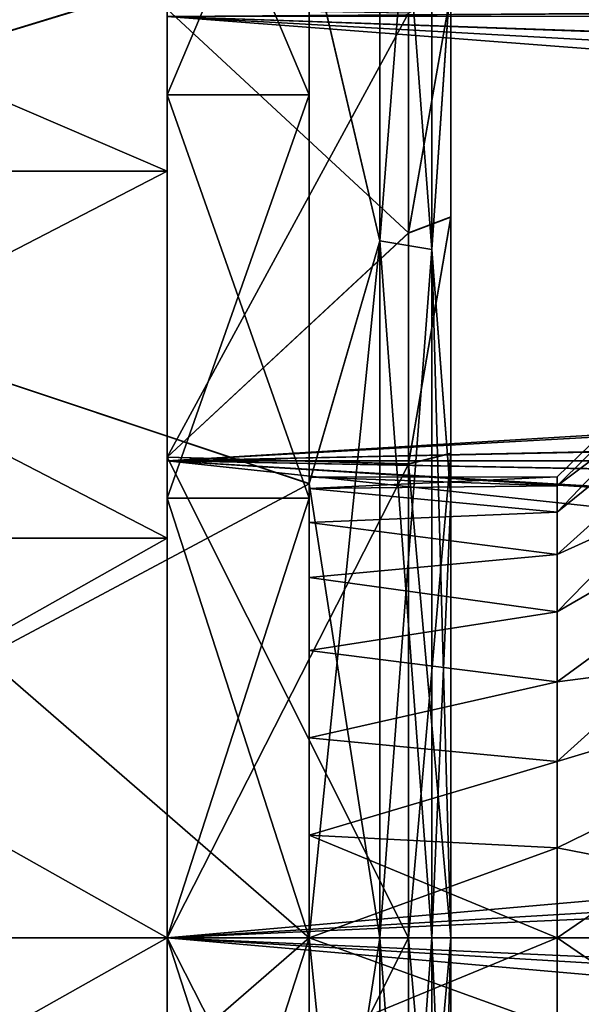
# Model space of a CAD drawing. Header units: metres. Extents: x -46 to 104, y -30 to 30.
# Tile 11 of 127: x -41.54 to -37.58, y -0.47 to 6.48. Entities that reach past the tile are written whole.
import ezdxf

# ---------------------------------------------------------------- set-up
doc = ezdxf.new("R2010")
doc.units = ezdxf.units.M
doc.layers.add('solid_122529', color=7, linetype='CONTINUOUS')

msp = doc.modelspace()

# ---------------------------------------------------------------- linework, layer by layer
at = {"layer": 'solid_122529'}
for points in [[(-39.5, 7.046187, 1070.839233), (-45.5, 5.209611, 1070.455811), (-45.5, 10.260863, 1071.809326)], [(-39.5, 7.041001, 1129.161987), (-45.5, 10.260863, 1128.190674), (-45.5, 5.209611, 1129.544189)], [(-39.5, 7.046187, -29.160782), (-45.5, 5.209611, -29.544201), (-45.5, 10.260863, -28.190678)], [(-39.5, 7.041001, 29.162035), (-45.5, 10.260863, 28.190678), (-45.5, 5.209611, 29.544201)], [(-39, 9.697482, 1071.752197), (-39, 4.915786, 1070.54126), (-39.5, 7.046187, 1070.839233)], [(-39, 4.915786, 1129.45874), (-39, 9.697482, 1128.247803), (-39.5, 7.041001, 1129.161987)], [(-39, 9.697482, -28.247801), (-39, 4.915786, -29.458691), (-39.5, 7.046187, -29.160782)], [(-39, 4.915786, 29.458691), (-39, 9.697482, 28.247801), (-39.5, 7.041001, 29.162035)], [(-38.633713, 4.855466, 1070.902832), (-39, 4.915786, 1070.54126), (-39, 9.697482, 1071.752197)], [(-38.633713, 9.578486, 1072.098877), (-38.633713, 4.855466, 1070.902832), (-39, 9.697482, 1071.752197)], [(-38.633713, 9.578486, 1127.901123), (-39, 9.697482, 1128.247803), (-39, 4.915786, 1129.45874)], [(-38.633713, 4.855466, -29.09721), (-39, 4.915786, -29.458691), (-39, 9.697482, -28.247801)], [(-38.633713, 9.578486, -27.901178), (-38.633713, 4.855466, -29.09721), (-39, 9.697482, -28.247801)], [(-38.633713, 9.578486, 27.901178), (-39, 9.697482, 28.247801), (-39, 4.915786, 29.458691)], [(-38.633713, 4.855466, 1129.097168), (-38.633713, 9.578486, 1127.901123), (-39, 4.915786, 1129.45874)], [(-38.633713, 4.855466, 29.09721), (-38.633713, 9.578486, 27.901178), (-39, 4.915786, 29.458691)], [(-38.633713, 4.855466, 1129.097168), (-38.5, 6.806489, 1128.189331), (-38.633713, 9.578486, 1127.901123)], [(-38.633713, 9.578486, 1072.098877), (-38.5, 6.811481, 1071.81189), (-38.633713, 4.855466, 1070.902832)], [(-38.633713, 4.855466, 29.09721), (-38.5, 6.806489, 28.189314), (-38.633713, 9.578486, 27.901178)], [(-38.633713, 9.578486, -27.901178), (-38.5, 6.811481, -28.188107), (-38.633713, 4.855466, -29.09721)], [(-39.5, 5.946227, 9.254139), (-40.5, 8.312679, 7.204017), (-39.5, 8.313657, 7.202953)], [(-39.5, 8.313657, -7.202953), (-40.5, 8.312679, -7.204017), (-40.5, 5.946789, -9.253731)], [(-39.5, 8.313657, -7.202953), (-40.5, 5.946789, -9.253731), (-39.5, 5.946227, -9.254139)], [(-39.5, 5.946227, 1109.25415), (-40.5, 8.312679, 1107.203979), (-39.5, 8.313657, 1107.203003)], [(-39.5, 8.313657, 1092.796997), (-40.5, 8.312679, 1092.796021), (-40.5, 5.946789, 1090.746216)], [(-39.5, 8.313657, 1092.796997), (-40.5, 5.946789, 1090.746216), (-39.5, 5.946227, 1090.74585)], [(-40.5, 5.946789, -9.253731), (-40.5, 8.312679, -7.204017), (-40.5, 6.499179, -11.258723)], [(-40.5, 8.312679, 7.204017), (-40.5, 5.946789, 9.253731), (-40.5, 6.499179, 11.258723)], [(-39.5, 5.946227, 9.254139), (-40.5, 5.946789, 9.253731), (-40.5, 8.312679, 7.204017)], [(-40.5, 5.946789, 1090.746216), (-40.5, 8.312679, 1092.796021), (-40.5, 6.499179, 1088.741333)], [(-40.5, 8.312679, 1107.203979), (-40.5, 5.946789, 1109.253784), (-40.5, 6.499179, 1111.258667)], [(-39.5, 5.946227, 1109.25415), (-40.5, 5.946789, 1109.253784), (-40.5, 8.312679, 1107.203979)], [(-39.5, 8.313657, 7.202953), (-39.5, 8.313657, -7.202953), (-39.5, 5.946227, -9.254139)], [(-39.5, 5.946227, 9.254139), (-39.5, 8.313657, 7.202953), (-39.5, 5.946227, -9.254139)], [(-39.5, 8.313657, 1107.203003), (-39.5, 8.313657, 1092.796997), (-39.5, 5.946227, 1090.74585)], [(-39.5, 5.946227, 1109.25415), (-39.5, 8.313657, 1107.203003), (-39.5, 5.946227, 1090.74585)], [(-40.5, 5.406408, 1108.412476), (-45.5, 5.406408, 1108.412476), (-45.5, 7.557496, 1106.548584)], [(-40.5, 5.406408, 1108.412476), (-45.5, 7.557496, 1106.548584), (-40.5, 7.557496, 1106.548584)], [(-40.5, 7.557496, 1093.451416), (-45.5, 7.557496, 1093.451416), (-45.5, 5.406408, 1091.587524)], [(-40.5, 7.557496, 1093.451416), (-45.5, 5.406408, 1091.587524), (-40.5, 5.406408, 1091.587524)], [(-40.5, 5.406408, 8.412536), (-45.5, 5.406408, 8.412536), (-45.5, 7.557496, 6.548607)], [(-40.5, 5.406408, 8.412536), (-45.5, 7.557496, 6.548607), (-40.5, 7.557496, 6.548607)], [(-40.5, 7.557496, -6.548607), (-45.5, 7.557496, -6.548607), (-45.5, 5.406408, -8.412536)], [(-40.5, 7.557496, -6.548607), (-45.5, 5.406408, -8.412536), (-40.5, 5.406408, -8.412536)], [(-40.5, 5.406408, 1108.412476), (-40.5, 7.557496, 1106.548584), (-40.5, 6.55043, 1111.344604)], [(-40.5, 7.557496, 1093.451416), (-40.5, 5.406408, 1091.587524), (-40.5, 6.55043, 1088.655396)], [(-40.5, 5.406408, 8.412536), (-40.5, 7.557496, 6.548607), (-40.5, 6.55043, 11.344646)], [(-40.5, 7.557496, -6.548607), (-40.5, 5.406408, -8.412536), (-40.5, 6.55043, -11.344646)], [(-39.5, 7.046187, 1070.839233), (-39.5, 3.204264, 1070.171631), (-45.5, 5.209611, 1070.455811)], [(-39.5, 7.046187, -29.160782), (-39.5, 3.204264, -29.828388), (-45.5, 5.209611, -29.544201)], [(-39.5, 3.201407, 1129.828735), (-39.5, 7.041001, 1129.161987), (-45.5, 5.209611, 1129.544189)], [(-39.5, 3.201407, 29.828693), (-39.5, 7.041001, 29.162035), (-45.5, 5.209611, 29.544201)], [(-39, 4.915786, 1070.54126), (-39.5, 3.204264, 1070.171631), (-39.5, 7.046187, 1070.839233)], [(-39, 4.915786, -29.458691), (-39.5, 3.204264, -29.828388), (-39.5, 7.046187, -29.160782)], [(-39, 4.915786, 1129.45874), (-39.5, 7.041001, 1129.161987), (-39.5, 3.201407, 1129.828735)], [(-39, 4.915786, 29.458691), (-39.5, 7.041001, 29.162035), (-39.5, 3.201407, 29.828693)], [(-38.633713, 4.855466, 1070.902832), (-38.5, 6.811481, 1071.81189), (-38.5, 3.096967, 1071.167969)], [(-38.633713, 4.855466, -29.09721), (-38.5, 6.811481, -28.188107), (-38.5, 3.096967, -28.832069)], [(-38.5, 3.416509, 1087.043335), (-38.5, 3.096967, 1071.167969), (-38.5, 6.811481, 1071.81189)], [(-38.5, 5.08266, 1087.601929), (-38.5, 3.416509, 1087.043335), (-38.5, 6.811481, 1071.81189)], [(-38.5, 6.668959, 1088.377563), (-38.5, 5.08266, 1087.601929), (-38.5, 6.811481, 1071.81189)], [(-38.5, 3.416509, -12.95667), (-38.5, 3.096967, -28.832069), (-38.5, 6.811481, -28.188107)], [(-38.5, 5.08266, -12.398057), (-38.5, 3.416509, -12.95667), (-38.5, 6.811481, -28.188107)], [(-38.5, 6.668959, -11.622485), (-38.5, 5.08266, -12.398057), (-38.5, 6.811481, -28.188107)], [(-7.415249, 5.360651, 11.843286), (-6.188148, 6.741112, 11.115639), (-40.5, 6.499179, 11.258723)], [(-38.633713, 4.855466, 1129.097168), (-38.5, 3.094217, 1128.832397), (-38.5, 6.806489, 1128.189331)], [(-38.633713, 4.855466, 29.09721), (-38.5, 3.094217, 28.832367), (-38.5, 6.806489, 28.189314)], [(-38.5, 6.670246, 1111.621704), (-38.5, 6.806489, 1128.189331), (-38.5, 3.094217, 1128.832397)], [(-38.5, 6.670246, 11.621749), (-38.5, 6.806489, 28.189314), (-38.5, 3.094217, 28.832367)], [(-6.219734, 6.711981, 1088.866699), (-7.440596, 5.325414, 1088.140869), (-40.5, 6.499179, 1088.741333)], [(-38.800007, 4.97253, 1112.119629), (-38.5, 6.670246, 1111.621704), (-38.5, 5.083976, 1112.397583)], [(-38.799995, 6.5232, 1111.360352), (-38.5, 6.670246, 1111.621704), (-38.800007, 4.97253, 1112.119629)], [(-38.800007, 4.97253, 12.119569), (-38.5, 6.670246, 11.621749), (-38.5, 5.083976, 12.397523)], [(-38.799995, 6.5232, 11.360364), (-38.5, 6.670246, 11.621749), (-38.800007, 4.97253, 12.119569)], [(-38.800007, 4.970691, 1087.879639), (-38.5, 5.08266, 1087.601929), (-38.5, 6.668959, 1088.377563)], [(-38.800007, 4.970691, 1087.879639), (-38.5, 6.668959, 1088.377563), (-38.799999, 6.521416, 1088.638672)], [(-38.800007, 4.970691, -12.120323), (-38.5, 5.08266, -12.398057), (-38.5, 6.668959, -11.622485)], [(-38.800007, 4.970691, -12.120323), (-38.5, 6.668959, -11.622485), (-38.799999, 6.521416, -11.361388)], [(-38.5, 5.083976, 1112.397583), (-38.5, 6.670246, 1111.621704), (-38.5, 3.094217, 1128.832397)], [(-38.5, 5.083976, 12.397523), (-38.5, 6.670246, 11.621749), (-38.5, 3.094217, 28.832367)], [(-40.5, 5.406408, 1108.412476), (-40.5, 6.55043, 1111.344604), (-40.5, 3.390869, 1112.653564)], [(-38.800007, 4.97253, 1112.119629), (-40.5, 3.390869, 1112.653564), (-40.5, 6.55043, 1111.344604)], [(-38.799995, 6.5232, 1111.360352), (-38.800007, 4.97253, 1112.119629), (-40.5, 6.55043, 1111.344604)], [(-40.5, 5.406408, 1091.587524), (-40.5, 3.390869, 1087.346436), (-40.5, 6.55043, 1088.655396)], [(-38.799999, 6.521416, 1088.638672), (-40.5, 6.55043, 1088.655396), (-40.5, 3.390869, 1087.346436)], [(-40.5, 5.406408, 8.412536), (-40.5, 6.55043, 11.344646), (-40.5, 3.390869, 12.653527)], [(-38.800007, 4.97253, 12.119569), (-40.5, 3.390869, 12.653527), (-40.5, 6.55043, 11.344646)], [(-38.799995, 6.5232, 11.360364), (-38.800007, 4.97253, 12.119569), (-40.5, 6.55043, 11.344646)], [(-40.5, 5.406408, -8.412536), (-40.5, 3.390869, -12.653527), (-40.5, 6.55043, -11.344646)], [(-38.799999, 6.521416, -11.361388), (-40.5, 6.55043, -11.344646), (-40.5, 3.390869, -12.653527)], [(-38.800007, 4.970691, 1087.879639), (-38.799999, 6.521416, 1088.638672), (-40.5, 3.390869, 1087.346436)], [(-38.800007, 4.970691, -12.120323), (-38.799999, 6.521416, -11.361388), (-40.5, 3.390869, -12.653527)], [(16, 6.499997, -11.258332), (16, 3.364645, -12.557036), (-40.5, 6.499179, -11.258723)], [(16, 6.499997, 1111.258301), (-40.5, 6.499179, 1111.258667), (-40.5, 3.364976, 1112.556763)], [(16, 3.364645, 1112.557007), (16, 6.499997, 1111.258301), (-40.5, 3.364976, 1112.556763)], [(-40.5, 5.946789, -9.253731), (-40.5, 6.499179, -11.258723), (-40.5, 3.364976, -12.556726)], [(16, 3.364645, -12.557036), (-40.5, 3.364976, -12.556726), (-40.5, 6.499179, -11.258723)], [(-40.5, 5.946789, 9.253731), (-40.5, 3.364976, 12.556726), (-40.5, 6.499179, 11.258723)], [(-7.415249, 5.360651, 11.843286), (-40.5, 6.499179, 11.258723), (-40.5, 3.364976, 12.556726)], [(-40.5, 5.946789, 1090.746216), (-40.5, 6.499179, 1088.741333), (-40.5, 3.364976, 1087.443237)], [(-8.215815, 4.027758, 1087.639648), (-40.5, 3.364976, 1087.443237), (-40.5, 6.499179, 1088.741333)], [(-7.440596, 5.325414, 1088.140869), (-8.215815, 4.027758, 1087.639648), (-40.5, 6.499179, 1088.741333)], [(-40.5, 5.946789, 1109.253784), (-40.5, 3.364976, 1112.556763), (-40.5, 6.499179, 1111.258667)], [(-37.75, 3.002609, -1.243721), (-34.5, 5.629165, -3.25), (-34.5, 6.40125, -1.128713)], [(-37.75, 3.25), (-34.5, 6.40125, -1.128713), (-34.5, 6.40125, 1.128713)], [(-37.75, 3.187552, -0.634044), (-37.75, 3.002609, -1.243721), (-34.5, 6.40125, -1.128713)], [(-37.75, 3.25), (-37.75, 3.187552, -0.634044), (-34.5, 6.40125, -1.128713)], [(-37.75, 3.187552, 0.634044), (-34.5, 6.40125, 1.128713), (-34.5, 5.629165, 3.25)], [(-37.75, 3.187552, 0.634044), (-37.75, 3.25), (-34.5, 6.40125, 1.128713)], [(-37.75, 3.002609, 1098.756226), (-34.5, 5.629165, 1096.75), (-34.5, 6.40125, 1098.871338)], [(-37.75, 3.25, 1100), (-34.5, 6.40125, 1098.871338), (-34.5, 6.40125, 1101.128662)], [(-37.75, 3.187552, 1099.365967), (-37.75, 3.002609, 1098.756226), (-34.5, 6.40125, 1098.871338)], [(-37.75, 3.25, 1100), (-37.75, 3.187552, 1099.365967), (-34.5, 6.40125, 1098.871338)], [(-37.75, 3.187552, 1100.634033), (-34.5, 6.40125, 1101.128662), (-34.5, 5.629165, 1103.25)], [(-37.75, 3.187552, 1100.634033), (-37.75, 3.25, 1100), (-34.5, 6.40125, 1101.128662)], [(-40.5, 3.099742, -10.554095), (-40.5, 5.946789, -9.253731), (-40.5, 3.364976, -12.556726)], [(-40.5, 5.946789, 9.253731), (-40.5, 3.099742, 10.554095), (-40.5, 3.364976, 12.556726)], [(-39.5, 3.099592, 10.554052), (-40.5, 3.099742, 10.554095), (-40.5, 5.946789, 9.253731)], [(-39.5, 3.099592, 10.554052), (-40.5, 5.946789, 9.253731), (-39.5, 5.946227, 9.254139)], [(-39.5, 5.946227, -9.254139), (-40.5, 5.946789, -9.253731), (-40.5, 3.099742, -10.554095)], [(-40.5, 3.099742, 1089.445923), (-40.5, 5.946789, 1090.746216), (-40.5, 3.364976, 1087.443237)], [(-40.5, 5.946789, 1109.253784), (-40.5, 3.099742, 1110.554077), (-40.5, 3.364976, 1112.556763)], [(-39.5, 3.099592, 1110.554077), (-40.5, 3.099742, 1110.554077), (-40.5, 5.946789, 1109.253784)], [(-39.5, 3.099592, 1110.554077), (-40.5, 5.946789, 1109.253784), (-39.5, 5.946227, 1109.25415)], [(-39.5, 5.946227, 1090.74585), (-40.5, 5.946789, 1090.746216), (-40.5, 3.099742, 1089.445923)], [(-39.5, 5.946227, -9.254139), (-40.5, 3.099742, -10.554095), (-39.5, 3.099592, -10.554052)], [(-39.5, 5.946227, 1090.74585), (-40.5, 3.099742, 1089.445923), (-39.5, 3.099592, 1089.445923)], [(-39.5, 5.946227, 9.254139), (-39.5, 5.946227, -9.254139), (-39.5, 3.099592, -10.554052)], [(-39.5, 3.249742), (-39.5, 5.946227, 9.254139), (-39.5, 3.099592, -10.554052)], [(-39.5, 3.168334, 0.722876), (-39.5, 3.099592, 10.554052), (-39.5, 5.946227, 9.254139)], [(-39.5, 3.249742), (-39.5, 3.168334, 0.722876), (-39.5, 5.946227, 9.254139)], [(-39.5, 5.946227, 1109.25415), (-39.5, 3.249742, 1100), (-39.5, 3.168334, 1100.7229)], [(-39.5, 5.946227, 1109.25415), (-39.5, 3.099592, 1089.445923), (-39.5, 3.249742, 1100)], [(-39.5, 3.099592, 1110.554077), (-39.5, 5.946227, 1109.25415), (-39.5, 3.168334, 1100.7229)], [(-39.5, 5.946227, 1109.25415), (-39.5, 5.946227, 1090.74585), (-39.5, 3.099592, 1089.445923)], [(-37.75, 2.298097, -2.298097), (-34.5, 4.17812, -4.979289), (-34.5, 5.629165, -3.25)], [(-37.75, 2.702276, -1.805603), (-37.75, 2.298097, -2.298097), (-34.5, 5.629165, -3.25)], [(-37.75, 3.002609, -1.243721), (-37.75, 2.702276, -1.805603), (-34.5, 5.629165, -3.25)], [(-37.75, 2.702276, 1.805603), (-34.5, 5.629165, 3.25), (-34.5, 4.17812, 4.979289)], [(-37.75, 3.002609, 1.243721), (-37.75, 3.187552, 0.634044), (-34.5, 5.629165, 3.25)], [(-37.75, 2.702276, 1.805603), (-37.75, 3.002609, 1.243721), (-34.5, 5.629165, 3.25)], [(-37.75, 2.298097, 1097.701904), (-34.5, 4.17812, 1095.020752), (-34.5, 5.629165, 1096.75)], [(-37.75, 2.702276, 1098.194336), (-37.75, 2.298097, 1097.701904), (-34.5, 5.629165, 1096.75)], [(-37.75, 3.002609, 1098.756226), (-37.75, 2.702276, 1098.194336), (-34.5, 5.629165, 1096.75)], [(-37.75, 2.702276, 1101.805664), (-34.5, 5.629165, 1103.25), (-34.5, 4.17812, 1104.979248)], [(-37.75, 3.002609, 1101.243774), (-37.75, 3.187552, 1100.634033), (-34.5, 5.629165, 1103.25)], [(-37.75, 2.702276, 1101.805664), (-37.75, 3.002609, 1101.243774), (-34.5, 5.629165, 1103.25)], [(-40.5, 2.817326, 1109.594971), (-45.5, 2.817326, 1109.594971), (-45.5, 5.406408, 1108.412476)], [(-40.5, 2.817326, 1109.594971), (-45.5, 5.406408, 1108.412476), (-40.5, 5.406408, 1108.412476)], [(-40.5, 5.406408, 1091.587524), (-45.5, 5.406408, 1091.587524), (-45.5, 2.817326, 1090.405029)], [(-40.5, 5.406408, 1091.587524), (-45.5, 2.817326, 1090.405029), (-40.5, 2.817326, 1090.405029)], [(-40.5, 2.817326, 9.59493), (-45.5, 2.817326, 9.59493), (-45.5, 5.406408, 8.412536)], [(-40.5, 2.817326, 9.59493), (-45.5, 5.406408, 8.412536), (-40.5, 5.406408, 8.412536)], [(-40.5, 5.406408, -8.412536), (-45.5, 5.406408, -8.412536), (-45.5, 2.817326, -9.59493)], [(-40.5, 5.406408, -8.412536), (-45.5, 2.817326, -9.59493), (-40.5, 2.817326, -9.59493)], [(-40.5, 2.817326, 1109.594971), (-40.5, 5.406408, 1108.412476), (-40.5, 3.390869, 1112.653564)], [(-40.5, 5.406408, 1091.587524), (-40.5, 2.817326, 1090.405029), (-40.5, 3.390869, 1087.346436)], [(-40.5, 2.817326, 9.59493), (-40.5, 5.406408, 8.412536), (-40.5, 3.390869, 12.653527)], [(-40.5, 5.406408, -8.412536), (-40.5, 2.817326, -9.59493), (-40.5, 3.390869, -12.653527)], [(-8.199239, 4.061405, 12.349291), (-7.415249, 5.360651, 11.843286), (-40.5, 3.364976, 12.556726)], [(-45.5, 5.209611, 1070.455811), (-39.5, 0, 1070), (-45.5, 0, 1070)], [(-39.5, 3.204264, 1070.171631), (-39.5, 0, 1070), (-45.5, 5.209611, 1070.455811)], [(-39.5, 3.201407, 1129.828735), (-45.5, 5.209611, 1129.544189), (-45.5, 0, 1130)], [(-45.5, 5.209611, -29.544201), (-39.5, 0, -30), (-45.5, 0, -30)], [(-39.5, 3.204264, -29.828388), (-39.5, 0, -30), (-45.5, 5.209611, -29.544201)], [(-39.5, 3.201407, 29.828693), (-45.5, 5.209611, 29.544201), (-45.5, 0, 30)], [(-38.800007, 4.97253, 1112.119629), (-38.5, 5.083976, 1112.397583), (-38.799973, 3.342537, 1112.666382)], [(-38.800007, 4.97253, 12.119569), (-38.5, 5.083976, 12.397523), (-38.799973, 3.342537, 12.66639)], [(-38.79998, 3.341006, 1087.333252), (-38.5, 5.08266, 1087.601929), (-38.800007, 4.970691, 1087.879639)], [(-38.79998, 3.341006, -12.666795), (-38.5, 5.08266, -12.398057), (-38.800007, 4.970691, -12.120323)], [(-38.79998, 3.341006, 1087.333252), (-38.5, 3.416509, 1087.043335), (-38.5, 5.08266, 1087.601929)], [(-38.79998, 3.341006, -12.666795), (-38.5, 3.416509, -12.95667), (-38.5, 5.08266, -12.398057)], [(-38.799973, 3.342537, 1112.666382), (-38.5, 5.083976, 1112.397583), (-38.5, 3.417471, 1112.956421)], [(-38.799973, 3.342537, 12.66639), (-38.5, 5.083976, 12.397523), (-38.5, 3.417471, 12.956394)], [(-38.5, 3.417471, 1112.956421), (-38.5, 5.083976, 1112.397583), (-38.5, 3.094217, 1128.832397)], [(-38.5, 3.417471, 12.956394), (-38.5, 5.083976, 12.397523), (-38.5, 3.094217, 28.832367)], [(-38.800007, 4.97253, 1112.119629), (-38.799973, 3.342537, 1112.666382), (-40.5, 3.390869, 1112.653564)], [(-38.800007, 4.97253, 12.119569), (-38.799973, 3.342537, 12.66639), (-40.5, 3.390869, 12.653527)], [(-38.79998, 3.341006, 1087.333252), (-38.800007, 4.970691, 1087.879639), (-40.5, 3.390869, 1087.346436)], [(-38.79998, 3.341006, -12.666795), (-38.800007, 4.970691, -12.120323), (-40.5, 3.390869, -12.653527)], [(-39, 4.915786, 1129.45874), (-39.5, 3.201407, 1129.828735), (-39.5, 0, 1130)], [(-39, 0, 1129.865967), (-39, 4.915786, 1129.45874), (-39.5, 0, 1130)], [(-39, 4.915786, 1070.54126), (-39, 0, 1070.134033), (-39.5, 3.204264, 1070.171631)], [(-39, 4.915786, 29.458691), (-39.5, 3.201407, 29.828693), (-39.5, 0, 30)], [(-39, 0, 29.866026), (-39, 4.915786, 29.458691), (-39.5, 0, 30)], [(-39, 4.915786, -29.458691), (-39, 0, -29.866026), (-39.5, 3.204264, -29.828388)], [(-38.633713, 0, 1070.500488), (-39, 0, 1070.134033), (-39, 4.915786, 1070.54126)], [(-38.633713, 4.855466, 1070.902832), (-38.633713, 0, 1070.500488), (-39, 4.915786, 1070.54126)], [(-38.633713, 4.855466, 1129.097168), (-39, 4.915786, 1129.45874), (-39, 0, 1129.865967)], [(-38.633713, 0, -29.499546), (-39, 0, -29.866026), (-39, 4.915786, -29.458691)], [(-38.633713, 4.855466, -29.09721), (-38.633713, 0, -29.499546), (-39, 4.915786, -29.458691)], [(-38.633713, 4.855466, 29.09721), (-39, 4.915786, 29.458691), (-39, 0, 29.866026)], [(-38.633713, 0, 1129.499512), (-38.633713, 4.855466, 1129.097168), (-39, 0, 1129.865967)], [(-38.633713, 0, 29.499546), (-38.633713, 4.855466, 29.09721), (-39, 0, 29.866026)], [(-38.633713, 0, 1129.499512), (-38.5, 3.094217, 1128.832397), (-38.633713, 4.855466, 1129.097168)], [(-38.633713, 4.855466, 1070.902832), (-38.5, 3.096967, 1071.167969), (-38.5, 0, 1071)], [(-38.633713, 4.855466, 1070.902832), (-38.5, 0, 1071), (-38.633713, 0, 1070.500488)], [(-38.633713, 0, 29.499546), (-38.5, 3.094217, 28.832367), (-38.633713, 4.855466, 29.09721)], [(-38.633713, 4.855466, -29.09721), (-38.5, 3.096967, -28.832069), (-38.5, 0, -29)], [(-38.633713, 4.855466, -29.09721), (-38.5, 0, -29), (-38.633713, 0, -29.499546)], [(-37.75, 1.243721, -3.002609), (-34.5, 2.223131, -6.108002), (-34.5, 4.17812, -4.979289)], [(-37.75, 1.805603, -2.702276), (-37.75, 1.243721, -3.002609), (-34.5, 4.17812, -4.979289)], [(-37.75, 2.298097, -2.298097), (-37.75, 1.805603, -2.702276), (-34.5, 4.17812, -4.979289)], [(-37.75, 1.805603, 2.702276), (-34.5, 4.17812, 4.979289), (-34.5, 2.223131, 6.108002)], [(-37.75, 2.298097, 2.298097), (-37.75, 2.702276, 1.805603), (-34.5, 4.17812, 4.979289)], [(-37.75, 1.805603, 2.702276), (-37.75, 2.298097, 2.298097), (-34.5, 4.17812, 4.979289)], [(-37.75, 1.243721, 1096.997437), (-34.5, 2.223131, 1093.891968), (-34.5, 4.17812, 1095.020752)], [(-37.75, 1.805603, 1097.297729), (-37.75, 1.243721, 1096.997437), (-34.5, 4.17812, 1095.020752)], [(-37.75, 2.298097, 1097.701904), (-37.75, 1.805603, 1097.297729), (-34.5, 4.17812, 1095.020752)], [(-37.75, 1.805603, 1102.702271), (-34.5, 4.17812, 1104.979248), (-34.5, 2.223131, 1106.108032)], [(-37.75, 2.298097, 1102.298096), (-37.75, 2.702276, 1101.805664), (-34.5, 4.17812, 1104.979248)], [(-37.75, 1.805603, 1102.702271), (-37.75, 2.298097, 1102.298096), (-34.5, 4.17812, 1104.979248)], [(-8.716358, 2.783795, 12.698444), (-8.199239, 4.061405, 12.349291), (-40.5, 3.364976, 12.556726)], [(-8.215815, 4.027758, 1087.639648), (-8.724292, 2.758857, 1087.296143), (-40.5, 3.364976, 1087.443237)], [(-38.799999, 0, 1086.900024), (-38.5, 0, 1086.599976), (-38.5, 3.416509, 1087.043335)], [(-38.79998, 3.341006, 1087.333252), (-38.799999, 0, 1086.900024), (-38.5, 3.416509, 1087.043335)], [(-38.799999, 0, -13.1), (-38.5, 0, -13.4), (-38.5, 3.416509, -12.95667)], [(-38.79998, 3.341006, -12.666795), (-38.799999, 0, -13.1), (-38.5, 3.416509, -12.95667)], [(-38.799973, 3.342537, 1112.666382), (-38.5, 3.417471, 1112.956421), (-38.5, 0, 1113.400024)], [(-38.799973, 3.342537, 12.66639), (-38.5, 3.417471, 12.956394), (-38.5, 0, 13.4)], [(-38.5, 3.417471, 1112.956421), (-38.5, 3.094217, 1128.832397), (-38.5, 0, 1129)], [(-38.5, 0, 1113.400024), (-38.5, 3.417471, 1112.956421), (-38.5, 0, 1129)], [(-38.5, 3.417471, 12.956394), (-38.5, 3.094217, 28.832367), (-38.5, 0, 29)], [(-38.5, 0, 13.4), (-38.5, 3.417471, 12.956394), (-38.5, 0, 29)], [(-38.5, 3.416509, 1087.043335), (-38.5, 0, 1086.599976), (-38.5, 3.096967, 1071.167969)], [(-38.5, 3.416509, -12.95667), (-38.5, 0, -13.4), (-38.5, 3.096967, -28.832069)], [(-40.5, 0, 1086.900024), (-40.5, 3.390869, 1087.346436), (-40.5, 0, 1090)], [(-40.5, 2.817326, 1090.405029), (-40.5, 0, 1090), (-40.5, 3.390869, 1087.346436)], [(-40.5, 2.817326, 1109.594971), (-40.5, 3.390869, 1112.653564), (-40.5, 0, 1113.099976)], [(-38.799999, 0, 1113.099976), (-40.5, 0, 1113.099976), (-40.5, 3.390869, 1112.653564)], [(-38.799973, 3.342537, 1112.666382), (-38.799999, 0, 1113.099976), (-40.5, 3.390869, 1112.653564)], [(-38.79998, 3.341006, 1087.333252), (-40.5, 3.390869, 1087.346436), (-40.5, 0, 1086.900024)], [(-40.5, 0, -13.1), (-40.5, 3.390869, -12.653527), (-40.5, 0, -10)], [(-40.5, 2.817326, -9.59493), (-40.5, 0, -10), (-40.5, 3.390869, -12.653527)], [(-40.5, 2.817326, 9.59493), (-40.5, 3.390869, 12.653527), (-40.5, 0, 13.1)], [(-38.799999, 0, 13.1), (-40.5, 0, 13.1), (-40.5, 3.390869, 12.653527)], [(-38.799973, 3.342537, 12.66639), (-38.799999, 0, 13.1), (-40.5, 3.390869, 12.653527)], [(-38.79998, 3.341006, -12.666795), (-40.5, 3.390869, -12.653527), (-40.5, 0, -13.1)], [(-40.5, 0, 11), (-40.5, 0, 13), (-40.5, 3.364976, 12.556726)], [(-8.716358, 2.783795, 12.698444), (-40.5, 3.364976, 12.556726), (-40.5, 0, 13)], [(-40.5, 3.099742, -10.554095), (-40.5, 3.364976, -12.556726), (-40.5, 0, -13)], [(16, 0, -13), (-40.5, 0, -13), (-40.5, 3.364976, -12.556726)], [(16, 3.364645, -12.557036), (16, 0, -13), (-40.5, 3.364976, -12.556726)], [(-40.5, 3.099742, 10.554095), (-40.5, 0, 11), (-40.5, 3.364976, 12.556726)], [(-40.5, 3.099742, 1089.445923), (-40.5, 3.364976, 1087.443237), (-40.5, 0, 1087)], [(-9.15, 0, 1087), (-40.5, 0, 1087), (-40.5, 3.364976, 1087.443237)], [(-9.041583, 1.403805, 1087.07605), (-9.15, 0, 1087), (-40.5, 3.364976, 1087.443237)], [(-8.724292, 2.758857, 1087.296143), (-9.041583, 1.403805, 1087.07605), (-40.5, 3.364976, 1087.443237)], [(-40.5, 0, 1111), (-40.5, 0, 1113), (-40.5, 3.364976, 1112.556763)], [(16, 3.364645, 1112.557007), (-40.5, 3.364976, 1112.556763), (-40.5, 0, 1113)], [(-40.5, 3.099742, 1110.554077), (-40.5, 0, 1111), (-40.5, 3.364976, 1112.556763)], [(16, 3.364645, 1112.557007), (-40.5, 0, 1113), (16, 0, 1113)], [(-38.79998, 3.341006, 1087.333252), (-40.5, 0, 1086.900024), (-38.799999, 0, 1086.900024)], [(-38.79998, 3.341006, -12.666795), (-40.5, 0, -13.1), (-38.799999, 0, -13.1)], [(-38.799973, 3.342537, 1112.666382), (-38.5, 0, 1113.400024), (-38.799999, 0, 1113.099976)], [(-38.799973, 3.342537, 12.66639), (-38.5, 0, 13.4), (-38.799999, 0, 13.1)], [(-39.5, 3.201407, 1129.828735), (-45.5, 0, 1130), (-39.5, 0, 1130)], [(-39.5, 3.201407, 29.828693), (-45.5, 0, 30), (-39.5, 0, 30)], [(-37.75, 3.25), (-39.5, 3.249742), (-39.5, 3.168334, -0.722876)], [(-37.75, 3.187552, 0.634044), (-39.5, 3.249742), (-37.75, 3.25)], [(-37.75, 3.25), (-39.5, 3.168334, -0.722876), (-37.75, 3.187552, -0.634044)], [(-39.5, 3.168334, 1099.2771), (-37.75, 3.187552, 1099.365967), (-37.75, 3.25, 1100)], [(-39.5, 3.249742, 1100), (-37.75, 3.25, 1100), (-37.75, 3.187552, 1100.634033)], [(-39.5, 3.249742, 1100), (-39.5, 3.168334, 1099.2771), (-37.75, 3.25, 1100)], [(-39.5, 3.168334, -0.722876), (-39.5, 3.249742), (-39.5, 3.099592, -10.554052)], [(-37.75, 3.187552, 0.634044), (-39.5, 3.168334, 0.722876), (-39.5, 3.249742)], [(-39.5, 3.168334, 1100.7229), (-39.5, 3.249742, 1100), (-37.75, 3.187552, 1100.634033)], [(-39.5, 3.099592, 1089.445923), (-39.5, 3.168334, 1099.2771), (-39.5, 3.249742, 1100)], [(-39, 0, 1070.134033), (-39.5, 0, 1070), (-39.5, 3.204264, 1070.171631)], [(-39, 0, -29.866026), (-39.5, 0, -30), (-39.5, 3.204264, -29.828388)], [(-37.75, 3.002609, 1.243721), (-39.5, 3.168334, 0.722876), (-37.75, 3.187552, 0.634044)], [(-37.75, 3.187552, -0.634044), (-39.5, 3.168334, -0.722876), (-37.75, 3.002609, -1.243721)], [(-39.5, 3.168334, 1099.2771), (-37.75, 3.002609, 1098.756226), (-37.75, 3.187552, 1099.365967)], [(-39.5, 3.168334, 1100.7229), (-37.75, 3.187552, 1100.634033), (-37.75, 3.002609, 1101.243774)], [(-39.5, 2.928171, -1.409573), (-39.5, 3.168334, -0.722876), (-39.5, 3.099592, -10.554052)], [(-39.5, 3.168334, 0.722876), (-39.5, 2.928171, 1.409573), (-39.5, 3.099592, 10.554052)], [(-37.75, 3.002609, 1.243721), (-39.5, 2.928171, 1.409573), (-39.5, 3.168334, 0.722876)], [(-37.75, 3.002609, -1.243721), (-39.5, 3.168334, -0.722876), (-39.5, 2.928171, -1.409573)], [(-39.5, 3.168334, 1099.2771), (-39.5, 2.928171, 1098.590454), (-37.75, 3.002609, 1098.756226)], [(-39.5, 2.928171, 1101.409546), (-39.5, 3.168334, 1100.7229), (-37.75, 3.002609, 1101.243774)], [(-39.5, 3.099592, 1089.445923), (-39.5, 2.928171, 1098.590454), (-39.5, 3.168334, 1099.2771)], [(-39.5, 3.099592, 1110.554077), (-39.5, 3.168334, 1100.7229), (-39.5, 2.928171, 1101.409546)], [(-40.5, 3.099742, -10.554095), (-40.5, 0, -13), (-40.5, 0, -11)], [(-39.5, 3.099592, -10.554052), (-40.5, 3.099742, -10.554095), (-40.5, 0, -11)], [(-39.5, 0, 11), (-40.5, 0, 11), (-40.5, 3.099742, 10.554095)], [(-39.5, 3.099592, 10.554052), (-39.5, 0, 11), (-40.5, 3.099742, 10.554095)], [(-40.5, 0, 1089), (-40.5, 3.099742, 1089.445923), (-40.5, 0, 1087)], [(-39.5, 0, 1111), (-40.5, 0, 1111), (-40.5, 3.099742, 1110.554077)], [(-39.5, 0, 1111), (-40.5, 3.099742, 1110.554077), (-39.5, 3.099592, 1110.554077)], [(-39.5, 3.099592, 1089.445923), (-40.5, 3.099742, 1089.445923), (-40.5, 0, 1089)], [(-39.5, 3.099592, -10.554052), (-40.5, 0, -11), (-39.5, 0, -11)], [(-39.5, 3.099592, 1089.445923), (-40.5, 0, 1089), (-39.5, 0, 1089)], [(-39.5, 3.099592, 10.554052), (-39.5, 0, 3.25), (-39.5, 0, 11)], [(-39.5, 0.72372, 3.168388), (-39.5, 0, 3.25), (-39.5, 3.099592, 10.554052)], [(-39.5, 2.928171, -1.409573), (-39.5, 3.099592, -10.554052), (-39.5, 0, -11)], [(-39.5, 1.410699, 2.927803), (-39.5, 0.72372, 3.168388), (-39.5, 3.099592, 10.554052)], [(-39.5, 2.026845, 2.540401), (-39.5, 1.410699, 2.927803), (-39.5, 3.099592, 10.554052)], [(-39.5, 2.541236, 2.02571), (-39.5, 2.026845, 2.540401), (-39.5, 3.099592, 10.554052)], [(-39.5, 2.928171, 1.409573), (-39.5, 2.541236, 2.02571), (-39.5, 3.099592, 10.554052)], [(-39.5, 3.099592, 1089.445923), (-39.5, 0, 1089), (-39.5, 2.928171, 1098.590454)], [(-39.5, 3.099592, 1110.554077), (-39.5, 2.928171, 1101.409546), (-39.5, 2.541236, 1102.025757)], [(-39.5, 3.099592, 1110.554077), (-39.5, 2.541236, 1102.025757), (-39.5, 2.026845, 1102.540405)], [(-39.5, 3.099592, 1110.554077), (-39.5, 2.026845, 1102.540405), (-39.5, 1.410699, 1102.927856)], [(-39.5, 3.099592, 1110.554077), (-39.5, 1.410699, 1102.927856), (-39.5, 0.72372, 1103.168335)], [(-39.5, 3.099592, 1110.554077), (-39.5, 0.72372, 1103.168335), (-39.5, 0, 1103.25)], [(-39.5, 0, 1111), (-39.5, 3.099592, 1110.554077), (-39.5, 0, 1103.25)], [(-38.633713, 0, 1129.499512), (-38.5, 0, 1129), (-38.5, 3.094217, 1128.832397)], [(-38.633713, 0, 29.499546), (-38.5, 0, 29), (-38.5, 3.094217, 28.832367)], [(-38.5, 0, 1086.599976), (-38.5, 0, 1071), (-38.5, 3.096967, 1071.167969)], [(-38.5, 0, -13.4), (-38.5, 0, -29), (-38.5, 3.096967, -28.832069)], [(-37.75, 2.702276, 1.805603), (-39.5, 2.928171, 1.409573), (-37.75, 3.002609, 1.243721)], [(-37.75, 3.002609, -1.243721), (-39.5, 2.928171, -1.409573), (-37.75, 2.702276, -1.805603)], [(-39.5, 2.928171, 1098.590454), (-37.75, 2.702276, 1098.194336), (-37.75, 3.002609, 1098.756226)], [(-39.5, 2.928171, 1101.409546), (-37.75, 3.002609, 1101.243774), (-37.75, 2.702276, 1101.805664)], [(-39.5, 2.541236, -2.02571), (-39.5, 2.928171, -1.409573), (-39.5, 0, -11)], [(-37.75, 2.702276, 1.805603), (-39.5, 2.541236, 2.02571), (-39.5, 2.928171, 1.409573)], [(-37.75, 2.702276, -1.805603), (-39.5, 2.928171, -1.409573), (-39.5, 2.541236, -2.02571)], [(-39.5, 2.928171, 1098.590454), (-39.5, 2.541236, 1097.974243), (-37.75, 2.702276, 1098.194336)], [(-39.5, 2.541236, 1102.025757), (-39.5, 2.928171, 1101.409546), (-37.75, 2.702276, 1101.805664)], [(-39.5, 0, 1089), (-39.5, 2.541236, 1097.974243), (-39.5, 2.928171, 1098.590454)], [(-40.5, 0, 1110), (-45.5, 0, 1110), (-45.5, 2.817326, 1109.594971)], [(-40.5, 2.817326, 1109.594971), (-40.5, 0, 1110), (-45.5, 2.817326, 1109.594971)], [(-40.5, 2.817326, 1090.405029), (-45.5, 2.817326, 1090.405029), (-45.5, 0, 1090)], [(-40.5, 2.817326, 1090.405029), (-45.5, 0, 1090), (-40.5, 0, 1090)], [(-40.5, 0, 10), (-45.5, 0, 10), (-45.5, 2.817326, 9.59493)], [(-40.5, 2.817326, 9.59493), (-40.5, 0, 10), (-45.5, 2.817326, 9.59493)], [(-40.5, 2.817326, -9.59493), (-45.5, 2.817326, -9.59493), (-45.5, 0, -10)], [(-40.5, 2.817326, -9.59493), (-45.5, 0, -10), (-40.5, 0, -10)], [(-40.5, 2.817326, 1109.594971), (-40.5, 0, 1113.099976), (-40.5, 0, 1110)], [(-40.5, 2.817326, 9.59493), (-40.5, 0, 13.1), (-40.5, 0, 10)], [(-9.039557, 1.416785, 12.922566), (-8.716358, 2.783795, 12.698444), (-40.5, 0, 13)], [(-37.75, 2.298097, 2.298097), (-39.5, 2.541236, 2.02571), (-37.75, 2.702276, 1.805603)], [(-37.75, 2.702276, -1.805603), (-39.5, 2.541236, -2.02571), (-37.75, 2.298097, -2.298097)], [(-39.5, 2.541236, 1097.974243), (-37.75, 2.298097, 1097.701904), (-37.75, 2.702276, 1098.194336)], [(-39.5, 2.541236, 1102.025757), (-37.75, 2.702276, 1101.805664), (-37.75, 2.298097, 1102.298096)], [(-39.5, 2.026845, -2.540401), (-39.5, 2.541236, -2.02571), (-39.5, 0, -11)], [(-37.75, 2.298097, 2.298097), (-39.5, 2.026845, 2.540401), (-39.5, 2.541236, 2.02571)], [(-37.75, 2.298097, -2.298097), (-39.5, 2.541236, -2.02571), (-39.5, 2.026845, -2.540401)], [(-39.5, 2.541236, 1097.974243), (-39.5, 2.026845, 1097.459595), (-37.75, 2.298097, 1097.701904)], [(-39.5, 2.026845, 1102.540405), (-39.5, 2.541236, 1102.025757), (-37.75, 2.298097, 1102.298096)], [(-39.5, 0, 1089), (-39.5, 2.026845, 1097.459595), (-39.5, 2.541236, 1097.974243)], [(-37.75, 1.805603, 2.702276), (-39.5, 2.026845, 2.540401), (-37.75, 2.298097, 2.298097)], [(-37.75, 2.298097, -2.298097), (-39.5, 2.026845, -2.540401), (-37.75, 1.805603, -2.702276)], [(-39.5, 2.026845, 1097.459595), (-37.75, 1.805603, 1097.297729), (-37.75, 2.298097, 1097.701904)], [(-39.5, 2.026845, 1102.540405), (-37.75, 2.298097, 1102.298096), (-37.75, 1.805603, 1102.702271)], [(-37.75, 0.634044, 3.187552), (-34.5, 2.223131, 6.108002), (-34.5, 0, 6.5)], [(-34.5, 2.223131, -6.108002), (-37.75, 0, -3.25), (-34.5, 0, -6.5)], [(-37.75, 0.634044, -3.187552), (-37.75, 0, -3.25), (-34.5, 2.223131, -6.108002)], [(-37.75, 1.243721, -3.002609), (-37.75, 0.634044, -3.187552), (-34.5, 2.223131, -6.108002)], [(-37.75, 1.243721, 3.002609), (-37.75, 1.805603, 2.702276), (-34.5, 2.223131, 6.108002)], [(-37.75, 0.634044, 3.187552), (-37.75, 1.243721, 3.002609), (-34.5, 2.223131, 6.108002)], [(-37.75, 0, 1096.75), (-34.5, 0, 1093.5), (-34.5, 2.223131, 1093.891968)], [(-37.75, 0.634044, 1096.8125), (-37.75, 0, 1096.75), (-34.5, 2.223131, 1093.891968)], [(-37.75, 1.243721, 1096.997437), (-37.75, 0.634044, 1096.8125), (-34.5, 2.223131, 1093.891968)], [(-37.75, 0.634044, 1103.1875), (-34.5, 2.223131, 1106.108032), (-34.5, 0, 1106.5)], [(-37.75, 1.243721, 1103.002563), (-37.75, 1.805603, 1102.702271), (-34.5, 2.223131, 1106.108032)], [(-37.75, 0.634044, 1103.1875), (-37.75, 1.243721, 1103.002563), (-34.5, 2.223131, 1106.108032)], [(-39.5, 1.410699, -2.927803), (-39.5, 2.026845, -2.540401), (-39.5, 0, -11)], [(-37.75, 1.805603, 2.702276), (-39.5, 1.410699, 2.927803), (-39.5, 2.026845, 2.540401)], [(-37.75, 1.805603, -2.702276), (-39.5, 2.026845, -2.540401), (-39.5, 1.410699, -2.927803)], [(-39.5, 2.026845, 1097.459595), (-39.5, 1.410699, 1097.072144), (-37.75, 1.805603, 1097.297729)], [(-39.5, 1.410699, 1102.927856), (-39.5, 2.026845, 1102.540405), (-37.75, 1.805603, 1102.702271)], [(-39.5, 0, 1089), (-39.5, 1.410699, 1097.072144), (-39.5, 2.026845, 1097.459595)], [(-37.75, 1.243721, 3.002609), (-39.5, 1.410699, 2.927803), (-37.75, 1.805603, 2.702276)], [(-37.75, 1.805603, -2.702276), (-39.5, 1.410699, -2.927803), (-37.75, 1.243721, -3.002609)], [(-39.5, 1.410699, 1097.072144), (-37.75, 1.243721, 1096.997437), (-37.75, 1.805603, 1097.297729)], [(-39.5, 1.410699, 1102.927856), (-37.75, 1.805603, 1102.702271), (-37.75, 1.243721, 1103.002563)], [(-9.15, 0, 13), (-9.039557, 1.416785, 12.922566), (-40.5, 0, 13)], [(-39.5, 0.72372, -3.168388), (-39.5, 1.410699, -2.927803), (-39.5, 0, -11)], [(-37.75, 1.243721, 3.002609), (-39.5, 0.72372, 3.168388), (-39.5, 1.410699, 2.927803)], [(-37.75, 1.243721, -3.002609), (-39.5, 1.410699, -2.927803), (-39.5, 0.72372, -3.168388)], [(-39.5, 1.410699, 1097.072144), (-39.5, 0.72372, 1096.831665), (-37.75, 1.243721, 1096.997437)], [(-39.5, 0.72372, 1103.168335), (-39.5, 1.410699, 1102.927856), (-37.75, 1.243721, 1103.002563)], [(-39.5, 0, 1089), (-39.5, 0.72372, 1096.831665), (-39.5, 1.410699, 1097.072144)], [(-37.75, 0.634044, 3.187552), (-39.5, 0.72372, 3.168388), (-37.75, 1.243721, 3.002609)], [(-37.75, 1.243721, -3.002609), (-39.5, 0.72372, -3.168388), (-37.75, 0.634044, -3.187552)], [(-39.5, 0.72372, 1096.831665), (-37.75, 0.634044, 1096.8125), (-37.75, 1.243721, 1096.997437)], [(-39.5, 0.72372, 1103.168335), (-37.75, 1.243721, 1103.002563), (-37.75, 0.634044, 1103.1875)], [(-39.5, 0.72372, 3.168388), (-37.75, 0, 3.25), (-39.5, 0, 3.25)], [(-37.75, 0.634044, 3.187552), (-37.75, 0, 3.25), (-39.5, 0.72372, 3.168388)], [(-39.5, 0.72372, -3.168388), (-39.5, 0, -11), (-39.5, 0, -3.25)], [(-37.75, 0.634044, -3.187552), (-39.5, 0.72372, -3.168388), (-39.5, 0, -3.25)], [(-39.5, 0.72372, 1096.831665), (-39.5, 0, 1096.75), (-37.75, 0.634044, 1096.8125)], [(-39.5, 0.72372, 1103.168335), (-37.75, 0.634044, 1103.1875), (-37.75, 0, 1103.25)], [(-39.5, 0, 1103.25), (-39.5, 0.72372, 1103.168335), (-37.75, 0, 1103.25)], [(-39.5, 0, 1089), (-39.5, 0, 1096.75), (-39.5, 0.72372, 1096.831665)], [(-37.75, 0.634044, -3.187552), (-39.5, 0, -3.25), (-37.75, 0, -3.25)], [(-39.5, 0, 1096.75), (-37.75, 0, 1096.75), (-37.75, 0.634044, 1096.8125)], [(-37.75, 0.634044, 3.187552), (-34.5, 0, 6.5), (-37.75, 0, 3.25)], [(-37.75, 0, 1103.25), (-37.75, 0.634044, 1103.1875), (-34.5, 0, 1106.5)], [(-39.5, -3.201407, 1070.171265), (-45.5, 0, 1070), (-39.5, 0, 1070)], [(-39.5, -3.201407, 1070.171265), (-45.5, -5.209611, 1070.455811), (-45.5, 0, 1070)], [(-39.5, 0, 1130), (-45.5, 0, 1130), (-45.5, -5.209611, 1129.544189)], [(-40.5, -2.817326, 1109.594971), (-45.5, -2.817326, 1109.594971), (-45.5, 0, 1110)], [(-40.5, 0, 1110), (-40.5, -2.817326, 1109.594971), (-45.5, 0, 1110)], [(-40.5, 0, 1090), (-45.5, 0, 1090), (-45.5, -2.817326, 1090.405029)], [(-40.5, -2.817326, 1090.405029), (-40.5, 0, 1090), (-45.5, -2.817326, 1090.405029)], [(-39.5, -3.201407, -29.828693), (-45.5, 0, -30), (-39.5, 0, -30)], [(-39.5, -3.201407, -29.828693), (-45.5, -5.209611, -29.544201), (-45.5, 0, -30)], [(-39.5, 0, 30), (-45.5, 0, 30), (-45.5, -5.209611, 29.544201)], [(-40.5, -2.817326, 9.59493), (-45.5, -2.817326, 9.59493), (-45.5, 0, 10)], [(-40.5, 0, 10), (-40.5, -2.817326, 9.59493), (-45.5, 0, 10)], [(-40.5, 0, -10), (-45.5, 0, -10), (-45.5, -2.817326, -9.59493)], [(-40.5, -2.817326, -9.59493), (-40.5, 0, -10), (-45.5, -2.817326, -9.59493)], [(-40.5, -3.099742, 10.554095), (-40.5, -3.364976, 12.556726), (-40.5, 0, 13)], [(-9.15, 0, 13), (-40.5, 0, 13), (-40.5, -3.364976, 12.556726)], [(-40.5, 0, 11), (-40.5, -3.099742, 10.554095), (-40.5, 0, 13)], [(-9.041583, -1.403805, 12.923983), (-9.15, 0, 13), (-40.5, -3.364976, 12.556726)], [(-40.5, 0, -11), (-40.5, 0, -13), (-40.5, -3.364976, -12.556726)], [(16, -3.364645, -12.557036), (-40.5, -3.364976, -12.556726), (-40.5, 0, -13)], [(-40.5, -3.099742, -10.554095), (-40.5, 0, -11), (-40.5, -3.364976, -12.556726)], [(16, -3.364645, -12.557036), (-40.5, 0, -13), (16, 0, -13)], [(-39.5, 0, -11), (-40.5, 0, -11), (-40.5, -3.099742, -10.554095)], [(-39.5, 0, -11), (-40.5, -3.099742, -10.554095), (-39.5, -3.099592, -10.554052)], [(-39.5, -3.099592, 10.554052), (-40.5, 0, 11), (-39.5, 0, 11)], [(-40.5, 0, 1089), (-40.5, 0, 1087), (-40.5, -3.364976, 1087.443237)], [(-8.716358, -2.783795, 1087.301514), (-40.5, -3.364976, 1087.443237), (-40.5, 0, 1087)], [(-9.039557, -1.416785, 1087.077393), (-8.716358, -2.783795, 1087.301514), (-40.5, 0, 1087)], [(-9.15, 0, 1087), (-9.039557, -1.416785, 1087.077393), (-40.5, 0, 1087)], [(-40.5, -3.099742, 1110.554077), (-40.5, -3.364976, 1112.556763), (-40.5, 0, 1113)], [(16, 0, 1113), (-40.5, 0, 1113), (-40.5, -3.364976, 1112.556763)], [(-40.5, -3.099742, 1110.554077), (-40.5, 0, 1113), (-40.5, 0, 1111)], [(-40.5, -3.099742, 1089.445923), (-40.5, 0, 1089), (-40.5, -3.364976, 1087.443237)], [(-39.5, -3.099592, 1110.554077), (-40.5, 0, 1111), (-39.5, 0, 1111)], [(-39.5, 0, 1089), (-40.5, 0, 1089), (-40.5, -3.099742, 1089.445923)], [(-39.5, -3.099592, 1089.445923), (-39.5, 0, 1089), (-40.5, -3.099742, 1089.445923)], [(-40.5, 0, 1086.900024), (-40.5, 0, 1090), (-40.5, -2.817326, 1090.405029)], [(-40.5, -3.390869, 1087.346436), (-40.5, 0, 1086.900024), (-40.5, -2.817326, 1090.405029)], [(-40.5, -3.390869, 1112.653564), (-40.5, -2.817326, 1109.594971), (-40.5, 0, 1110)], [(-40.5, -3.390869, 1112.653564), (-40.5, 0, 1110), (-40.5, 0, 1113.099976)], [(-38.79998, -3.341006, 1112.666748), (-40.5, -3.390869, 1112.653564), (-40.5, 0, 1113.099976)], [(-38.799999, 0, 1113.099976), (-38.79998, -3.341006, 1112.666748), (-40.5, 0, 1113.099976)], [(-38.799999, 0, 1086.900024), (-40.5, 0, 1086.900024), (-40.5, -3.390869, 1087.346436)], [(-38.799973, -3.342537, 1087.333618), (-38.799999, 0, 1086.900024), (-40.5, -3.390869, 1087.346436)], [(-40.5, 0, -13.1), (-40.5, 0, -10), (-40.5, -2.817326, -9.59493)], [(-40.5, -3.390869, -12.653527), (-40.5, 0, -13.1), (-40.5, -2.817326, -9.59493)], [(-40.5, -3.390869, 12.653527), (-40.5, -2.817326, 9.59493), (-40.5, 0, 10)], [(-40.5, -3.390869, 12.653527), (-40.5, 0, 10), (-40.5, 0, 13.1)], [(-38.79998, -3.341006, 12.666795), (-40.5, -3.390869, 12.653527), (-40.5, 0, 13.1)], [(-38.799999, 0, 13.1), (-38.79998, -3.341006, 12.666795), (-40.5, 0, 13.1)], [(-38.799999, 0, -13.1), (-40.5, 0, -13.1), (-40.5, -3.390869, -12.653527)], [(-38.799973, -3.342537, -12.66639), (-38.799999, 0, -13.1), (-40.5, -3.390869, -12.653527)], [(-39.5, 0, 3.25), (-37.75, 0, 3.25), (-37.75, -0.634044, 3.187552)], [(-39.5, -0.72372, 3.168388), (-39.5, 0, 3.25), (-37.75, -0.634044, 3.187552)], [(-39.5, -0.72372, -3.168388), (-37.75, -0.634044, -3.187552), (-37.75, 0, -3.25)], [(-39.5, 0, -3.25), (-39.5, -0.72372, -3.168388), (-37.75, 0, -3.25)], [(-39.5, 0, 11), (-39.5, 0, 3.25), (-39.5, -0.72372, 3.168388)], [(-39.5, 0, 11), (-39.5, -0.72372, 3.168388), (-39.5, -1.410699, 2.927803)], [(-39.5, 0, 11), (-39.5, -1.410699, 2.927803), (-39.5, -2.026845, 2.540401)], [(-39.5, 0, 11), (-39.5, -2.026845, 2.540401), (-39.5, -2.541236, 2.02571)], [(-39.5, 0, 11), (-39.5, -2.541236, 2.02571), (-39.5, -2.928171, 1.409573)], [(-39.5, -3.099592, 10.554052), (-39.5, 0, 11), (-39.5, -2.928171, 1.409573)], [(-39.5, -3.099592, -10.554052), (-39.5, -0.72372, -3.168388), (-39.5, 0, -3.25)], [(-39.5, 0, -11), (-39.5, -3.099592, -10.554052), (-39.5, 0, -3.25)], [(-39.5, -0.72372, 1096.831665), (-37.75, 0, 1096.75), (-39.5, 0, 1096.75)], [(-37.75, -0.634044, 1096.8125), (-37.75, 0, 1096.75), (-39.5, -0.72372, 1096.831665)], [(-37.75, -0.634044, 1103.1875), (-39.5, 0, 1103.25), (-37.75, 0, 1103.25)], [(-39.5, -3.099592, 1089.445923), (-39.5, 0, 1096.75), (-39.5, 0, 1089)], [(-39.5, -0.72372, 1096.831665), (-39.5, 0, 1096.75), (-39.5, -3.099592, 1089.445923)], [(-39.5, -0.72372, 1103.168335), (-39.5, 0, 1111), (-39.5, 0, 1103.25)], [(-37.75, -0.634044, 1103.1875), (-39.5, -0.72372, 1103.168335), (-39.5, 0, 1103.25)], [(-39.5, -2.928171, 1101.409546), (-39.5, -3.099592, 1110.554077), (-39.5, 0, 1111)], [(-39.5, -2.541236, 1102.025757), (-39.5, -2.928171, 1101.409546), (-39.5, 0, 1111)], [(-39.5, -2.026845, 1102.540405), (-39.5, -2.541236, 1102.025757), (-39.5, 0, 1111)], [(-39.5, -1.410699, 1102.927856), (-39.5, -2.026845, 1102.540405), (-39.5, 0, 1111)], [(-39.5, -0.72372, 1103.168335), (-39.5, -1.410699, 1102.927856), (-39.5, 0, 1111)], [(-39, -4.915786, 1070.54126), (-39.5, -3.201407, 1070.171265), (-39.5, 0, 1070)], [(-39, -4.915786, 1070.54126), (-39.5, 0, 1070), (-39, 0, 1070.134033)], [(-39, 0, 1129.865967), (-39.5, 0, 1130), (-39.5, -3.204264, 1129.828369)], [(-39, -4.915786, 1129.45874), (-39, 0, 1129.865967), (-39.5, -3.204264, 1129.828369)], [(-39, -4.915786, -29.458691), (-39.5, -3.201407, -29.828693), (-39.5, 0, -30)], [(-39, -4.915786, -29.458691), (-39.5, 0, -30), (-39, 0, -29.866026)], [(-39, 0, 29.866026), (-39.5, 0, 30), (-39.5, -3.204264, 29.828388)], [(-39, -4.915786, 29.458691), (-39, 0, 29.866026), (-39.5, -3.204264, 29.828388)], [(-39, -4.915786, 1129.45874), (-38.633713, 0, 1129.499512), (-39, 0, 1129.865967)], [(-38.633713, -4.855466, 1129.097168), (-38.633713, 0, 1129.499512), (-39, -4.915786, 1129.45874)], [(-39, -4.915786, 29.458691), (-38.633713, 0, 29.499546), (-39, 0, 29.866026)], [(-38.633713, -4.855466, 29.09721), (-38.633713, 0, 29.499546), (-39, -4.915786, 29.458691)], [(-38.799973, -3.342537, 1087.333618), (-38.5, 0, 1086.599976), (-38.799999, 0, 1086.900024)], [(-38.799973, -3.342537, -12.66639), (-38.5, 0, -13.4), (-38.799999, 0, -13.1)], [(-38.799973, -3.342537, 1087.333618), (-38.5, -3.417471, 1087.043579), (-38.5, 0, 1086.599976)], [(-38.799973, -3.342537, -12.66639), (-38.5, -3.417471, -12.956394), (-38.5, 0, -13.4)], [(-38.633713, -4.855466, 1129.097168), (-38.5, 0, 1129), (-38.633713, 0, 1129.499512)], [(-38.633713, 0, 1070.500488), (-38.5, 0, 1071), (-38.5, -3.094217, 1071.167603)], [(-38.633713, -4.855466, 29.09721), (-38.5, 0, 29), (-38.633713, 0, 29.499546)], [(-38.633713, 0, -29.499546), (-38.5, 0, -29), (-38.5, -3.094217, -28.832367)], [(-38.5, -3.417471, 1087.043579), (-38.5, -3.094217, 1071.167603), (-38.5, 0, 1071)], [(-38.5, -3.417471, 1087.043579), (-38.5, 0, 1071), (-38.5, 0, 1086.599976)], [(-38.5, -3.417471, -12.956394), (-38.5, -3.094217, -28.832367), (-38.5, 0, -29)], [(-38.5, -3.417471, -12.956394), (-38.5, 0, -29), (-38.5, 0, -13.4)], [(-37.75, -0.634044, -3.187552), (-34.5, -2.223131, -6.108002), (-34.5, 0, -6.5)], [(-37.75, 0, -3.25), (-37.75, -0.634044, -3.187552), (-34.5, 0, -6.5)], [(-37.75, -0.634044, 1096.8125), (-34.5, 0, 1093.5), (-37.75, 0, 1096.75)], [(-37.75, -0.634044, 1096.8125), (-34.5, -2.223131, 1093.891968), (-34.5, 0, 1093.5)], [(-34.5, -2.223131, 1106.108032), (-37.75, 0, 1103.25), (-34.5, 0, 1106.5)], [(-37.75, -0.634044, 1103.1875), (-37.75, 0, 1103.25), (-34.5, -2.223131, 1106.108032)], [(-39.5, -3.204264, 1129.828369), (-39.5, 0, 1130), (-45.5, -5.209611, 1129.544189)], [(-39.5, -3.204264, 29.828388), (-39.5, 0, 30), (-45.5, -5.209611, 29.544201)], [(-39.5, -3.099592, 10.554052), (-40.5, -3.099742, 10.554095), (-40.5, 0, 11)], [(16, -3.364645, 1112.557007), (16, 0, 1113), (-40.5, -3.364976, 1112.556763)], [(-39.5, -3.099592, 1110.554077), (-40.5, -3.099742, 1110.554077), (-40.5, 0, 1111)], [(-38.633713, -4.855466, 1070.902832), (-39, 0, 1070.134033), (-38.633713, 0, 1070.500488)], [(-38.633713, -4.855466, 1070.902832), (-39, -4.915786, 1070.54126), (-39, 0, 1070.134033)], [(-38.633713, -4.855466, -29.09721), (-39, 0, -29.866026), (-38.633713, 0, -29.499546)], [(-38.633713, -4.855466, -29.09721), (-39, -4.915786, -29.458691), (-39, 0, -29.866026)], [(-38.799999, 0, 1113.099976), (-38.5, 0, 1113.400024), (-38.5, -3.416509, 1112.956665)], [(-38.799999, 0, 1113.099976), (-38.5, -3.416509, 1112.956665), (-38.79998, -3.341006, 1112.666748)], [(-38.799999, 0, 13.1), (-38.5, 0, 13.4), (-38.5, -3.416509, 12.95667)], [(-38.799999, 0, 13.1), (-38.5, -3.416509, 12.95667), (-38.79998, -3.341006, 12.666795)], [(-38.633713, -4.855466, 1129.097168), (-38.5, -3.096967, 1128.832031), (-38.5, 0, 1129)], [(-38.633713, -4.855466, 1070.902832), (-38.633713, 0, 1070.500488), (-38.5, -3.094217, 1071.167603)], [(-38.633713, -4.855466, 29.09721), (-38.5, -3.096967, 28.832069), (-38.5, 0, 29)], [(-38.633713, -4.855466, -29.09721), (-38.633713, 0, -29.499546), (-38.5, -3.094217, -28.832367)], [(-38.5, 0, 1113.400024), (-38.5, 0, 1129), (-38.5, -3.096967, 1128.832031)], [(-38.5, -3.416509, 1112.956665), (-38.5, 0, 1113.400024), (-38.5, -3.096967, 1128.832031)], [(-38.5, 0, 13.4), (-38.5, 0, 29), (-38.5, -3.096967, 28.832069)], [(-38.5, -3.416509, 12.95667), (-38.5, 0, 13.4), (-38.5, -3.096967, 28.832069)], [(-37.75, 0, 3.25), (-34.5, 0, 6.5), (-34.5, -2.223131, 6.108002)], [(-37.75, -0.634044, 3.187552), (-37.75, 0, 3.25), (-34.5, -2.223131, 6.108002)]]:
    msp.add_3dface(points, dxfattribs=at)

doc.saveas('drawing.dxf')
